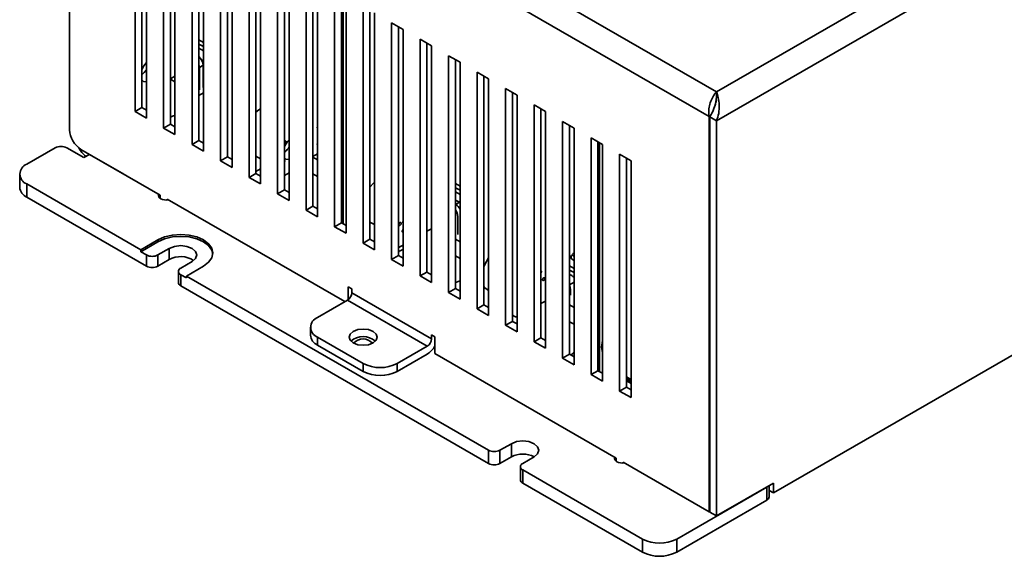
# Model space of a CAD drawing. Header units: millimetres. Extents: x 11 to 199, y 5 to 292.
# Tile 12 of 23: x 52 to 134, y 153 to 197. Entities that reach past the tile are written whole.
import ezdxf

# ---------------------------------------------------------------- set-up
doc = ezdxf.new("R2010")
doc.units = ezdxf.units.MM

msp = doc.modelspace()

# ---------------------------------------------------------------- linework, layer by layer
at = {"color": 7, "linetype": 'Continuous', "lineweight": 35}
for p, q in [((109.8453, 191.2052), (58.0851, 221.0857)), ((57.048, 219.2894), (109.2325, 189.164)), ((145.4835, 211.7787), (109.8453, 191.2052)), ((56.3409, 188.0703), (56.3409, 210.8245)), ((109.8453, 188.8102), (147.5577, 210.5811)), ((61.762, 209.1647), (61.762, 189.5678)), ((62.3277, 208.8382), (62.3277, 189.8943)), ((62.7049, 189.0235), (62.7049, 208.6205)), ((64.1191, 207.8041), (64.1191, 188.2071)), ((64.6848, 207.4775), (64.6848, 188.5337)), ((65.0619, 187.6628), (65.0619, 207.2598)), ((66.4761, 206.4434), (66.4761, 186.8464)), ((67.0418, 206.1168), (67.0418, 187.173)), ((67.4189, 186.3021), (67.4189, 205.8991)), ((68.8331, 205.0827), (68.8331, 185.4857)), ((69.3988, 204.7561), (69.3988, 185.8123)), ((69.7759, 184.9415), (69.7759, 204.5384)), ((71.1901, 203.722), (71.1901, 184.125)), ((71.7558, 203.3955), (71.7558, 184.4516)), ((72.1329, 183.5808), (72.1329, 203.1778)), ((73.5472, 202.3613), (73.5472, 182.7644)), ((74.1128, 202.0348), (74.1128, 183.0909)), ((74.49, 182.2201), (74.49, 201.8171)), ((75.9042, 201.0007), (75.9042, 181.4037)), ((76.4699, 200.6741), (76.4699, 181.7303)), ((76.847, 180.8594), (76.847, 200.4564)), ((78.2612, 199.64), (78.2612, 180.043)), ((78.8269, 199.3134), (78.8269, 180.3696)), ((78.9546, 199.2397), (78.957, 180.2944)), ((79.204, 179.4987), (79.204, 199.0957)), ((80.6182, 198.2793), (80.6182, 178.6823)), ((81.1839, 197.9527), (81.1839, 179.0089)), ((81.561, 178.1381), (81.561, 197.735)), ((82.9752, 196.9186), (82.9752, 177.3216)), ((83.9181, 196.3744), (82.9752, 196.9186)), ((83.5409, 196.5921), (83.5409, 177.6482)), ((83.9181, 176.7774), (83.9181, 196.3744)), ((67.0418, 195.5109), (67.4189, 195.2963)), ((85.3323, 195.5579), (85.3323, 175.961)), ((86.2751, 195.0137), (85.3323, 195.5579)), ((67.0418, 195.1596), (67.4189, 194.9451)), ((67.0418, 194.8058), (67.4189, 194.5913)), ((85.898, 195.2314), (85.898, 176.2875)), ((86.2751, 175.4167), (86.2751, 195.0137)), ((67.4189, 193.8508), (67.2905, 193.7767)), ((87.6893, 194.1973), (87.6893, 174.6003)), ((88.6321, 193.653), (87.6893, 194.1973)), ((88.255, 193.8707), (88.255, 174.9269)), ((67.3838, 193.3995), (67.0796, 193.2214)), ((67.0796, 193.2214), (67.0796, 191.3742)), ((67.4189, 193.4346), (67.3813, 193.4563)), ((67.3838, 193.3995), (67.3838, 191.5524)), ((88.6321, 174.056), (88.6321, 193.653)), ((65.0619, 192.4901), (64.6848, 192.2724)), ((64.6848, 192.2481), (65.0619, 192.0304)), ((90.0463, 192.8366), (90.0463, 173.2396)), ((90.9891, 192.2923), (90.0463, 192.8366)), ((90.612, 192.51), (90.612, 173.5662)), ((90.9891, 172.6953), (90.9891, 192.2923)), ((92.4033, 191.4759), (92.4033, 171.8789)), ((93.3461, 190.9316), (92.4033, 191.4759)), ((67.0418, 190.9117), (67.4189, 191.1295)), ((92.969, 191.1493), (92.969, 172.2055)), ((93.3461, 171.3347), (93.3461, 190.9316)), ((109.8453, 190.7704), (109.7963, 190.3699)), ((109.8453, 190.7704), (109.8453, 191.2052)), ((62.3277, 189.8943), (61.762, 189.5678)), ((62.3277, 189.8943), (62.7049, 189.6766)), ((94.7604, 190.1152), (94.7604, 170.5182)), ((95.7032, 189.571), (94.7604, 190.1152)), ((95.326, 189.7887), (95.326, 170.8448)), ((61.762, 189.5678), (62.7049, 189.0235)), ((78.8269, 189.0688), (78.9559, 188.9954)), ((95.7032, 169.974), (95.7032, 189.571)), ((109.2325, 189.164), (109.3279, 189.219)), ((109.2325, 189.164), (109.2325, 156.4479)), ((109.2796, 189.1367), (109.8453, 188.8102)), ((109.2796, 156.4207), (109.2796, 189.1367)), ((64.6848, 188.5337), (64.1191, 188.2071)), ((64.1191, 188.2071), (65.0619, 187.6628)), ((64.6848, 188.5337), (65.0619, 188.3159)), ((65.0619, 188.3664), (64.9908, 188.354)), ((78.8269, 188.7176), (78.956, 188.6442)), ((78.8269, 188.3638), (78.956, 188.2903)), ((97.1174, 188.7545), (97.1174, 169.1576)), ((98.0602, 188.2103), (97.1174, 188.7545)), ((97.6831, 188.428), (97.6831, 169.4841)), ((98.0602, 168.6133), (98.0602, 188.2103)), ((109.8453, 156.0941), (109.8453, 188.8102)), ((99.4744, 187.3939), (99.4744, 167.7969)), ((100.4172, 186.8496), (99.4744, 187.3939)), ((52.8054, 185.2127), (55.1624, 186.5733)), ((56.1052, 186.5733), (57.5194, 185.7569)), ((67.0418, 187.173), (66.4761, 186.8464)), ((66.4761, 186.8464), (67.4189, 186.3021)), ((67.0418, 187.173), (67.4189, 186.9553)), ((78.8501, 186.7877), (78.8501, 184.9405)), ((100.0401, 187.0673), (100.0401, 168.1234)), ((100.1686, 186.9931), (100.171, 168.0479)), ((100.4172, 167.2526), (100.4172, 186.8496)), ((57.2837, 186.4373), (63.8441, 182.65)), ((57.9908, 186.0291), (57.5194, 185.7569)), ((60.8192, 184.3963), (57.9908, 186.0291)), ((69.3988, 185.8123), (68.8331, 185.4857)), ((69.3988, 185.8123), (69.7759, 185.5946)), ((71.7558, 185.8661), (72.1329, 185.6484)), ((76.847, 186.0649), (76.4699, 185.8472)), ((76.847, 185.5882), (76.4699, 185.8059)), ((101.8314, 186.0332), (101.8314, 166.4362)), ((102.7742, 185.4889), (101.8314, 186.0332)), ((102.3971, 185.7066), (102.3971, 166.7628)), ((68.8331, 185.4857), (69.7759, 184.9415)), ((71.7558, 184.6225), (72.1329, 184.8402)), ((102.7742, 165.8919), (102.7742, 185.4889)), ((52.2196, 184.3963), (52.2196, 183.3075)), ((71.7558, 184.4516), (71.1901, 184.125)), ((71.1901, 184.125), (72.1329, 183.5808)), ((71.7558, 184.4516), (72.1329, 184.2339)), ((74.1128, 184.2852), (74.49, 184.5029)), ((76.847, 184.2055), (76.4699, 184.4232)), ((78.9565, 184.5613), (78.8269, 184.4865)), ((62.2334, 178.1371), (52.8054, 183.5798)), ((52.8054, 183.5798), (52.8054, 182.4911)), ((88.255, 183.2709), (88.6321, 183.0564)), ((88.2635, 183.6173), (88.6321, 183.4076)), ((52.8054, 182.4911), (62.7049, 176.7763)), ((63.8441, 182.3799), (63.8441, 182.65)), ((74.1128, 183.0909), (73.5472, 182.7644)), ((73.5472, 182.7644), (74.49, 182.2201)), ((74.1128, 183.0909), (74.49, 182.8732)), ((78.9567, 183.1787), (78.8269, 183.1038)), ((88.255, 182.9171), (88.6321, 182.7025)), ((64.4098, 182.3235), (79.1096, 173.8374)), ((64.4098, 182.3235), (64.4098, 182.2438)), ((76.4699, 181.7303), (75.9042, 181.4037)), ((76.4699, 181.7303), (76.847, 181.5125)), ((88.255, 182.2497), (88.5789, 182.0655)), ((88.255, 181.8985), (88.2747, 181.8873)), ((88.5789, 182.0655), (88.2747, 181.8873)), ((88.5789, 182.0655), (88.6321, 182.0318)), ((75.9042, 181.4037), (76.847, 180.8594)), ((78.8269, 181.2978), (78.9569, 181.3127)), ((88.3453, 181.273), (88.255, 181.2209)), ((88.44, 180.7804), (88.44, 180.8911)), ((88.4409, 179.4012), (88.4409, 180.8945)), ((78.8269, 180.3696), (78.2612, 180.043)), ((78.2612, 180.043), (79.204, 179.4987)), ((78.957, 180.4556), (78.8269, 180.4341)), ((78.8269, 180.3696), (79.204, 180.1519)), ((78.8571, 180.3521), (78.8571, 180.4399)), ((78.8571, 180.4399), (78.8571, 180.3521)), ((81.1839, 180.427), (81.561, 180.2093)), ((85.898, 179.6589), (86.2751, 179.8766)), ((63.6477, 178.9535), (62.2334, 178.1371)), ((63.6477, 178.7902), (62.2334, 177.9738)), ((63.6477, 178.7902), (63.6477, 178.9535)), ((81.1839, 179.0089), (80.6182, 178.6823)), ((80.6182, 178.6823), (81.561, 178.1381)), ((81.1839, 179.0089), (81.561, 178.7912)), ((81.5073, 178.8222), (81.561, 178.8532)), ((83.5764, 178.3305), (83.715, 178.3987)), ((83.7148, 178.3986), (83.9181, 178.5159)), ((88.6321, 178.7848), (88.255, 179.0025)), ((62.2334, 177.9738), (62.2334, 178.1371)), ((62.2334, 177.9738), (62.7049, 177.7017)), ((62.7049, 176.7763), (62.7049, 177.7017)), ((63.6477, 177.7017), (64.5905, 178.246)), ((63.6477, 177.7017), (63.6477, 176.7763)), ((64.5905, 177.3205), (64.5905, 178.246)), ((83.5409, 177.6482), (82.9752, 177.3216)), ((83.5409, 177.6482), (83.9181, 177.4305)), ((88.6321, 177.4021), (88.255, 177.6198)), ((97.8565, 177.7255), (98.0602, 177.6097)), ((63.6477, 176.7763), (64.5905, 177.3205)), ((66.4761, 177.1574), (65.5333, 176.6131)), ((66.0047, 175.96), (67.4189, 176.7764)), ((82.9752, 177.3216), (83.9181, 176.7774)), ((97.6831, 176.8031), (98.0602, 176.5885)), ((97.8565, 177.3717), (98.0602, 177.2559)), ((65.338, 176.341), (65.338, 175.4156)), ((65.5333, 176.0689), (65.5333, 175.1435)), ((65.5333, 176.0689), (66.0047, 175.7967)), ((90.9891, 161.5368), (66.0047, 175.96)), ((66.0047, 175.7967), (66.0047, 175.96)), ((85.898, 176.2875), (85.3323, 175.961)), ((85.3323, 175.961), (86.2751, 175.4167)), ((85.898, 176.2875), (86.2751, 176.0698)), ((97.6831, 176.4519), (98.0602, 176.2373)), ((97.6831, 176.098), (97.8656, 175.9942)), ((97.8637, 175.9952), (97.8681, 175.9927)), ((65.5333, 175.1435), (90.9891, 160.4481)), ((79.3926, 175.0549), (79.6754, 174.8916)), ((79.3926, 175.0549), (79.3926, 174.008)), ((88.255, 175.4204), (88.6321, 175.5659)), ((98.0602, 175.4516), (97.6831, 175.2339)), ((79.6754, 174.5669), (79.6754, 174.8916)), ((79.6754, 174.5669), (86.2751, 170.757)), ((88.255, 174.9269), (87.6893, 174.6003)), ((87.6893, 174.6003), (88.6321, 174.056)), ((88.255, 174.9269), (88.6321, 174.7091)), ((90.8709, 174.8353), (90.9891, 174.767)), ((97.7549, 174.8389), (97.7549, 174.3744)), ((142.8436, 174.3271), (114.5594, 157.9989)), ((76.847, 172.5312), (79.3266, 173.9627)), ((85.9262, 170.1528), (79.3266, 173.9627)), ((90.612, 173.5662), (90.0463, 173.2396)), ((90.612, 173.5662), (90.9891, 173.3485)), ((95.326, 173.6719), (95.7032, 173.8896)), ((98.0602, 173.3421), (97.6831, 173.5598)), ((90.0463, 173.2396), (90.9891, 172.6953)), ((93.0237, 172.7035), (92.969, 172.735)), ((92.969, 172.7127), (93.112, 172.6301)), ((93.0237, 172.7035), (93.112, 172.6301)), ((93.112, 172.6301), (93.2197, 172.5902)), ((92.969, 172.2055), (92.4033, 171.8789)), ((92.4033, 171.8789), (93.3461, 171.3347)), ((92.969, 172.2055), (93.3461, 171.9878)), ((93.2197, 172.5902), (93.3426, 172.5853)), ((98.0602, 171.9594), (97.6831, 172.1771)), ((76.2612, 171.7148), (76.2612, 171.0616)), ((86.2751, 171.0817), (86.5579, 170.9185)), ((86.2751, 171.0817), (86.2751, 170.757)), ((80.6182, 168.7213), (76.847, 170.8984)), ((76.847, 170.8984), (76.847, 170.2452)), ((80.6182, 168.0681), (76.847, 170.2452)), ((86.5579, 169.5376), (86.5579, 170.9185)), ((95.326, 170.8448), (94.7604, 170.5182)), ((94.7604, 170.5182), (95.7032, 169.974)), ((95.326, 170.8448), (95.7032, 170.6271)), ((83.4467, 168.7213), (85.9262, 170.1528)), ((85.9262, 169.4995), (83.4467, 168.0681)), ((86.5579, 169.5376), (101.5486, 160.8837)), ((97.6831, 169.4841), (97.1174, 169.1576)), ((97.6831, 169.4841), (98.0602, 169.2664)), ((80.6182, 168.0681), (80.6182, 168.7213)), ((83.4467, 168.7213), (83.4467, 168.0681)), ((97.1174, 169.1576), (98.0602, 168.6133)), ((100.0401, 168.1234), (99.4744, 167.7969)), ((99.4744, 167.7969), (100.4172, 167.2526)), ((100.0401, 168.1234), (100.4172, 167.9057)), ((102.8034, 167.3753), (102.3971, 167.6099)), ((102.7742, 167.2479), (102.3971, 167.4656)), ((102.7742, 167.1406), (102.3971, 167.3583)), ((102.7742, 167.0746), (102.3971, 167.2923)), ((102.3971, 167.27), (102.7742, 167.0523)), ((102.3971, 166.7628), (101.8314, 166.4362)), ((101.8314, 166.4362), (102.7742, 165.8919)), ((102.3971, 166.7628), (102.7742, 166.5451)), ((91.9319, 161.5368), (92.8747, 162.0811)), ((92.8747, 160.9924), (92.8747, 162.0811)), ((90.9891, 160.4481), (90.9891, 161.5368)), ((91.9319, 161.5368), (91.9319, 160.4481)), ((91.9319, 160.4481), (92.8747, 160.9924)), ((94.7604, 160.9926), (93.8176, 160.4483)), ((101.5486, 160.6146), (101.5486, 160.8837)), ((102.1143, 160.5571), (109.2325, 156.4479)), ((102.1143, 160.5571), (102.1143, 160.4726)), ((93.6223, 160.1761), (93.6223, 159.0874)), ((103.717, 154.1892), (93.8176, 159.904)), ((93.8176, 159.904), (93.8176, 158.8153)), ((93.8176, 158.8153), (103.717, 153.1004)), ((114.5594, 158.8155), (109.8453, 156.0941)), ((114.5594, 157.9989), (114.5594, 158.8155)), ((113.9937, 158.4889), (106.5455, 154.1892)), ((113.9937, 157.4002), (113.9937, 158.4889)), ((114.1889, 157.6723), (114.1889, 158.6016)), ((114.1889, 158.2128), (114.5594, 157.9989)), ((114.1889, 158.166), (114.2294, 158.1894)), ((106.5455, 153.1004), (113.9937, 157.4002)), ((109.2796, 156.4751), (109.2325, 156.4479)), ((109.2796, 156.4207), (109.8453, 156.0941)), ((103.717, 154.1892), (103.717, 153.1004)), ((106.5455, 154.1892), (106.5455, 153.1004))]:
    msp.add_line(p, q, dxfattribs=at)
at = {"color": 8, "linetype": 'Continuous', "lineweight": 35}
for p, q in [((78.9562, 186.8498), (78.8501, 186.7877)), ((97.7549, 174.8389), (97.6831, 174.7974))]:
    msp.add_line(p, q, dxfattribs=at)
at = {"color": 7, "linetype": 'Continuous', "lineweight": 35, "flags": 128}
for points in [[(65.0619, 194.6043), (65.0528, 194.6695), (65.0619, 194.7452)], [(62.3277, 192.6225), (62.5221, 192.7942), (62.7049, 193.0245)], [(65.0619, 193.2216), (65.0528, 193.2868), (65.0619, 193.3625)], [(62.7049, 192.026), (62.6992, 192.0255), (62.4545, 192.073), (62.3277, 192.1943)], [(72.1329, 189.8047), (72.0073, 189.7275), (71.7558, 189.5352)], [(74.229, 187.0778), (74.2217, 187.116), (74.2009, 187.1399), (74.1699, 187.1459), (74.1332, 187.1332), (74.1128, 187.1189)], [(78.8269, 186.969), (78.841, 186.899), (78.8501, 186.7877)], [(74.1128, 185.7398), (74.225, 185.6393), (74.4696, 185.5917), (74.49, 185.5942)], [(74.1437, 185.4864), (74.1364, 185.5245), (74.1156, 185.5484), (74.1128, 185.5499)], [(81.561, 183.7335), (81.4784, 183.6516), (81.1839, 183.3018)], [(63.8834, 182.3552), (63.7388, 182.4801), (63.6881, 182.6274), (63.7108, 182.727)], [(83.7693, 180.326), (83.762, 180.3641), (83.7412, 180.388), (83.7101, 180.3941), (83.6735, 180.3813), (83.6368, 180.3518), (83.6058, 180.3098), (83.585, 180.262), (83.5777, 180.2154)], [(83.9181, 180.5913), (83.9035, 180.4128), (83.9181, 180.2511)], [(67.4189, 176.7764), (67.8427, 177.0953), (68.1091, 177.4666), (68.1999, 177.865), (68.1091, 178.2634), (67.8427, 178.6347), (67.4189, 178.9535), (66.8666, 179.1982), (66.2235, 179.352), (65.5333, 179.4044), (64.8431, 179.352), (64.1999, 179.1982), (63.6477, 178.9535)], [(68.1962, 177.7833), (68.1091, 178.1001), (67.8427, 178.4714), (67.4189, 178.7902), (66.8666, 179.0349), (66.2235, 179.1887), (65.5333, 179.2411), (64.8431, 179.1887), (64.1999, 179.0349), (63.6477, 178.7902)], [(64.5905, 178.246), (65.023, 178.4128), (65.5333, 178.4714), (66.0435, 178.4128), (66.4761, 178.246), (66.7651, 177.9962), (66.8666, 177.7017), (66.7651, 177.4071), (66.4761, 177.1574)], [(90.9891, 177.4513), (90.6939, 176.9116), (90.612, 176.7084)], [(95.3635, 176.3206), (95.3562, 176.3587), (95.3354, 176.3826), (95.326, 176.3867)], [(97.8556, 175.9999), (97.881, 175.979), (97.9071, 175.9685)], [(90.612, 175.0884), (90.6939, 174.9797), (90.8709, 174.8353)], [(95.6444, 175.7517), (95.6371, 175.7898), (95.6164, 175.8137), (95.5853, 175.8197), (95.5486, 175.807), (95.512, 175.7774), (95.4809, 175.7355), (95.4601, 175.6876), (95.4528, 175.6411)], [(81.4432, 170.4222), (81.6961, 170.6407), (81.7849, 170.8984), (81.6961, 171.1562), (81.4432, 171.3747), (81.0647, 171.5206), (80.6182, 171.5719), (80.1718, 171.5206), (79.7933, 171.3747), (79.5404, 171.1562), (79.4516, 170.8984), (79.5404, 170.6407), (79.7933, 170.4222), (80.1718, 170.2762), (80.6182, 170.2249), (81.0647, 170.2762), (81.4432, 170.4222)], [(100.4172, 170.6891), (100.4018, 170.6256), (100.3358, 170.0821)], [(100.3358, 170.0821), (100.4018, 169.6148), (100.4172, 169.5691)], [(92.8747, 162.0811), (93.3073, 162.248), (93.8176, 162.3065), (94.3278, 162.248), (94.7604, 162.0811), (95.0494, 161.8314), (95.1509, 161.5368), (95.0494, 161.2423), (94.7604, 160.9926)], [(101.5957, 160.5844), (101.4512, 160.7092), (101.4005, 160.8565), (101.4232, 160.9561)]]:
    msp.add_lwpolyline(points, dxfattribs=at)
at = {"color": 7, "linetype": 'Continuous', "lineweight": 35}
for centre, radius, start, end in [((66.3592, 193.3511), 1.0257, 2.707659, 48.282844), ((63.9945, 192.4155), 1.7789, 136.464854, 159.54579), ((66.2426, 193.2066), 0.8372, 1.012494, 17.324868), ((77.0948, 188.2495), 0.2719, 155.711404, 204.288596), ((58.3878, 188.1634), 2.0491, 182.605478, 237.394522), ((78.1108, 186.9162), 1.0394, 35.582477, 46.452474), ((55.6338, 185.6635), 1.0247, 62.609672, 117.390328), ((59.857, 188.1709), 3.1885, 210.350591, 226.803131), ((75.7602, 185.9848), 1.7733, 135.752111, 158.278995), ((77.0948, 186.8668), 0.2719, 155.711404, 204.288596), ((53.1152, 184.3963), 0.8732, 110.783421, 249.216579), ((53.2205, 183.4073), 1.0059, 185.694799, 245.625342), ((64.3556, 183.2765), 1.0352, 242.863524, 279.550398), ((87.7474, 181.0444), 0.9942, 27.148852, 57.968587), ((87.4565, 180.8552), 0.9852, 2.287832, 35.860086), ((87.447, 180.8517), 0.9937, 2.270648, 35.603798), ((84.0646, 179.6496), 0.2134, 133.395893, 176.949016), ((63.1763, 178.6115), 1.0247, 242.609672, 297.390328), ((65.5278, 175.6328), 1.9305, 56.302737, 119.04585), ((98.0867, 177.5186), 0.268, 149.209693, 210.790307), ((98.2071, 177.5512), 0.356, 114.364978, 143.595996), ((63.1763, 177.6861), 1.0247, 242.609672, 297.390328), ((65.6366, 176.341), 0.2911, 110.783421, 249.216579), ((97.4324, 175.2636), 0.8494, 42.337673, 59.33128), ((97.4301, 175.265), 0.8494, 42.110576, 58.959717), ((65.6717, 175.4489), 0.3353, 185.694799, 245.625342), ((96.8682, 174.819), 0.8869, 1.283623, 23.256655), ((78.918, 174.6013), 0.7582, 302.605478, 357.394522), ((77.1568, 171.7148), 0.8732, 110.783421, 249.216579), ((77.2621, 171.1614), 1.0059, 185.694799, 245.625342), ((80.6182, 169.3763), 1.5717, 49.52114, 130.47886), ((80.6182, 169.6917), 1.0579, 42.05817, 137.94183), ((85.5177, 170.7914), 0.7582, 302.605478, 357.394522), ((84.9441, 171.0759), 1.8573, 301.924633, 330.331898), ((82.0324, 171.4507), 3.074, 242.609672, 297.390328), ((82.0324, 170.7975), 3.074, 242.609672, 297.390328), ((91.4605, 162.4466), 1.0247, 242.609672, 297.390328), ((93.8176, 159.1727), 2.0494, 62.6154, 117.389976), ((91.4605, 161.3579), 1.0247, 242.609672, 297.390328), ((93.9208, 160.1761), 0.2911, 110.783421, 249.216579), ((102.0679, 161.5056), 1.0352, 242.863524, 279.550398), ((93.9559, 159.1207), 0.3353, 185.694799, 245.625342), ((113.8553, 157.7056), 0.3353, 294.374658, 354.305201), ((105.1313, 156.9186), 3.074, 242.609672, 297.390328), ((105.1313, 155.8299), 3.074, 242.609672, 297.390328)]:
    msp.add_arc(centre, radius, start, end, dxfattribs=at)
for points, knots in [([(109.2325, 189.164), (109.2133, 189.3283), (109.1751, 189.657), (109.2715, 190.1891), (109.4563, 190.6758), (109.6666, 191.0145), (109.8003, 191.1572), (109.8453, 191.2052)], [0, 0, 0, 0, 0.2218809, 0.4437808, 0.6656807, 0.8875805, 1, 1, 1, 1]), ([(109.7312, 190.1313), (109.7451, 190.2164), (109.7725, 190.3832), (109.8214, 190.4964), (109.8453, 190.5519)], [0, 0, 0, 0, 0.5099546, 1, 1, 1, 1]), ([(109.8453, 191.2052), (109.8957, 191.0557), (109.9965, 190.7567), (110.0794, 190.1164), (110.0534, 189.435), (109.9128, 189.0129), (109.8453, 188.8102)], [0, 0, 0, 0, 0.2546674, 0.5095591, 0.7644521, 1, 1, 1, 1]), ([(109.805, 190.4035), (109.7793, 190.3045), (109.7155, 190.0587), (109.5591, 189.5793), (109.3609, 189.2655), (109.2796, 189.1367)], [0, 0, 0, 0, 0.2846102, 0.7066109, 1, 1, 1, 1]), ([(64.6848, 189.118), (64.7602, 189.1558), (64.8718, 189.2117), (65.0154, 189.2229), (65.0619, 189.2266)], [0, 0, 0, 0, 0.6762526, 1, 1, 1, 1]), ([(74.229, 187.0778), (74.2276, 187.0625), (74.2247, 187.0319), (74.2025, 186.9823), (74.1708, 186.9394), (74.1333, 186.9093), (74.0951, 186.8952), (74.0754, 186.9019), (74.0655, 186.9052)], [0, 0, 0, 0, 0.1666723, 0.3333447, 0.500017, 0.6666894, 0.8333617, 1, 1, 1, 1]), ([(74.1128, 186.2155), (74.1747, 186.2594), (74.3168, 186.3603), (74.4275, 186.5306), (74.49, 186.6268)], [0, 0, 0, 0, 0.435606, 1, 1, 1, 1]), ([(74.1437, 185.4864), (74.1421, 185.4713), (74.1388, 185.441), (74.1252, 185.4046), (74.1138, 185.3895), (74.1128, 185.3883)], [0, 0, 0, 0, 0.4786818, 0.9573635, 1, 1, 1, 1]), ([(83.8796, 179.5989), (83.8796, 179.5989), (83.8693, 179.601), (83.8565, 179.6213), (83.8532, 179.6478), (83.8516, 179.661)], [0, 0, 0, 0, 0.00010213, 0.50005106, 1, 1, 1, 1]), ([(83.5409, 177.9431), (83.5797, 177.9835), (83.6673, 178.0748), (83.8283, 178.1237), (83.9181, 178.151)], [0, 0, 0, 0, 0.4424296, 1, 1, 1, 1]), ([(95.3635, 176.3206), (95.3619, 176.3054), (95.3588, 176.275), (95.3431, 176.2355), (95.3293, 176.2176), (95.326, 176.2135)], [0, 0, 0, 0, 0.4345118, 0.8690236, 1, 1, 1, 1]), ([(97.844, 169.3912), (97.8503, 169.416), (97.8733, 169.5071), (97.9815, 169.5778), (98.0602, 169.6292)], [0, 0, 0, 0, 0.2725317, 1, 1, 1, 1])]:
    msp.add_open_spline(points, degree=3, knots=knots, dxfattribs=at)
for points in [[(83.7693, 180.326), (83.7678, 180.3107), (83.765, 180.2801), (83.7428, 180.2305), (83.7111, 180.1876), (83.6735, 180.1572), (83.6358, 180.1441), (83.6042, 180.1504), (83.582, 180.1745), (83.5791, 180.2018), (83.5777, 180.2154)], [(95.6444, 175.7517), (95.643, 175.7364), (95.6401, 175.7058), (95.618, 175.6561), (95.5863, 175.6133), (95.5486, 175.5829), (95.511, 175.5698), (95.4793, 175.5761), (95.4572, 175.6001), (95.4543, 175.6274), (95.4528, 175.6411)]]:
    msp.add_open_spline(points, degree=3, dxfattribs=at)

doc.saveas('drawing.dxf')
